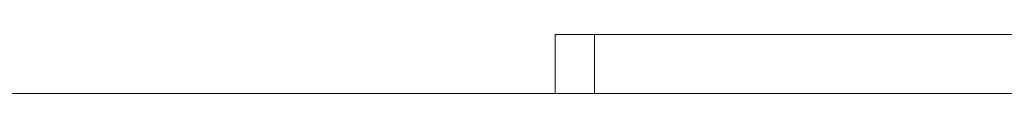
# Model space of a CAD drawing. Header units: inches. Extents: x 513 to 854, y 267 to 501.
# Tile 117 of 214: x 755.536 to 758.042, y 403.483 to 403.633. Entities that reach past the tile are written whole.
import ezdxf

# ---------------------------------------------------------------- set-up
doc = ezdxf.new("R2010")
doc.units = ezdxf.units.IN
doc.header["$MEASUREMENT"] = 0
doc.layers.add('1', color=7, linetype='Continuous')

# ---------------------------------------------------------------- blocks, each defined once
blk = doc.blocks.new('block 1884')
at = {"layer": '1', "color": 155, "lineweight": 18, "true_color": 0x4c7299}
blk.add_lwpolyline([(758.0987, 403.6333), (756.9987, 403.6333)], dxfattribs=at)
blk = doc.blocks.new('block 1885')
at = {"layer": '1', "color": 155, "lineweight": 18, "true_color": 0x4c7299}
blk.add_lwpolyline([(756.8987, 403.6333), (756.9987, 403.6333)], dxfattribs=at)
blk = doc.blocks.new('block 2105')
at = {"layer": '1', "color": 155, "lineweight": 18, "true_color": 0x4c7299}
blk.add_lwpolyline([(756.8987, 403.4833), (756.8987, 403.6333)], dxfattribs=at)
blk = doc.blocks.new('block 2106')
at = {"layer": '1', "color": 155, "lineweight": 13, "true_color": 0x4c7299}
blk.add_lwpolyline([(756.9987, 403.6333), (756.9987, 403.4833)], dxfattribs=at)
blk = doc.blocks.new('block 2168')
at = {"layer": '1', "color": 18, "lineweight": 13, "true_color": 0x4c0000}
blk.add_lwpolyline([(779.0812, 403.4833), (677.2983, 403.4833)], dxfattribs=at)
blk = doc.blocks.new('block 2186')
at = {"layer": '1', "color": 18, "lineweight": 13, "true_color": 0x4c0000}
blk.add_lwpolyline([(779.0812, 403.4833), (677.2983, 403.4833)], dxfattribs=at)
blk = doc.blocks.new('block 2240')
at = {"layer": '1', "color": 18, "lineweight": 13, "true_color": 0x4c0000}
blk.add_lwpolyline([(677.2983, 403.4833), (790.4199, 403.4833)], dxfattribs=at)
blk = doc.blocks.new('block 2266')
at = {"layer": '1', "color": 18, "lineweight": 13, "true_color": 0x4c0000}
blk.add_lwpolyline([(677.2983, 403.4833), (790.4199, 403.4833)], dxfattribs=at)
blk = doc.blocks.new('block 6027')
at = {"layer": '1', "color": 155, "lineweight": 18, "true_color": 0x4c7299}
blk.add_lwpolyline([(779.0812, 403.4833), (677.2983, 403.4833)], dxfattribs=at)
blk = doc.blocks.new('block 6041')
at = {"layer": '1', "color": 18, "lineweight": 18, "true_color": 0x4c0000}
blk.add_lwpolyline([(735.3373, 403.4833), (773.7342, 403.4833), (783.3334, 403.4833), (788.133, 403.4833), (790.4199, 403.4833), (790.5966, 403.4833), (791.3852, 403.4833), (793.7622, 403.4833), (794.6382, 403.4833), (794.9199, 403.4833), (799.3818, 403.4833), (803.9605, 403.4833), (803.7396, 403.4833), (802.5397, 403.4833), (797.7401, 403.4833), (783.0904, 403.4833), (780.8395, 403.4833), (779.1421, 403.4833), (778.8421, 403.4833), (777.6422, 403.4833), (775.2424, 403.4833), (765.6432, 403.4833), (746.4447, 403.4833), (708.0478, 403.4833)], dxfattribs=at)
blk = doc.blocks.new('block 6169')
at = {"layer": '1', "color": 18, "lineweight": 18, "true_color": 0x4c0000}
blk.add_open_spline([(756.5469, 403.4833), (756.5515, 403.4833), (756.5574, 403.4833), (756.5574, 403.4833), (756.5574, 403.4833), (756.5657, 403.4833), (756.5657, 403.4833), (756.5657, 403.4833), (756.5764, 403.4833), (756.5764, 403.4833), (756.5764, 403.4833), (756.5893, 403.4833), (756.5893, 403.4833), (756.5893, 403.4833), (756.6043, 403.4833), (756.6043, 403.4833), (756.6043, 403.4833), (756.621, 403.4833), (756.621, 403.4833), (756.621, 403.4833), (756.6392, 403.4833), (756.6392, 403.4833), (756.6392, 403.4833), (756.6586, 403.4833), (756.6586, 403.4833), (756.6586, 403.4833), (756.6788, 403.4833), (756.6788, 403.4833), (756.6788, 403.4833), (756.7004, 403.4833), (756.7004, 403.4833), (756.7004, 403.4833), (756.7233, 403.4833), (756.7233, 403.4833), (756.7233, 403.4833), (756.7473, 403.4833), (756.7473, 403.4833), (756.7473, 403.4833), (756.797, 403.4833), (756.797, 403.4833), (756.797, 403.4833), (756.8468, 403.4833), (756.8468, 403.4833), (756.8468, 403.4833), (756.8708, 403.4833), (756.8708, 403.4833), (756.8708, 403.4833), (756.8937, 403.4833), (756.8937, 403.4833), (756.8937, 403.4833), (756.9152, 403.4833), (756.9152, 403.4833), (756.9152, 403.4833), (756.9355, 403.4833), (756.9355, 403.4833), (756.9355, 403.4833), (756.9549, 403.4833), (756.9549, 403.4833), (756.9549, 403.4833), (756.9731, 403.4833), (756.9731, 403.4833), (756.9731, 403.4833), (756.9898, 403.4833), (756.9898, 403.4833), (756.9898, 403.4833), (757.0048, 403.4833), (757.0048, 403.4833), (757.0048, 403.4833), (757.0177, 403.4833), (757.0177, 403.4833), (757.0177, 403.4833), (757.0284, 403.4833), (757.0284, 403.4833), (757.0284, 403.4833), (757.0367, 403.4833), (757.0367, 403.4833), (757.0367, 403.4833), (757.0426, 403.4833), (757.0426, 403.4833), (757.0426, 403.4833), (757.0367, 403.4833), (757.0367, 403.4833), (757.0367, 403.4833), (757.0284, 403.4833), (757.0284, 403.4833), (757.0284, 403.4833), (757.0177, 403.4833), (757.0177, 403.4833), (757.0177, 403.4833), (757.0048, 403.4833), (757.0048, 403.4833), (757.0048, 403.4833), (756.9898, 403.4833), (756.9898, 403.4833), (756.9898, 403.4833), (756.9731, 403.4833), (756.9731, 403.4833), (756.9731, 403.4833), (756.9549, 403.4833), (756.9549, 403.4833), (756.9549, 403.4833), (756.9355, 403.4833), (756.9355, 403.4833), (756.9355, 403.4833), (756.9152, 403.4833), (756.9152, 403.4833), (756.9152, 403.4833), (756.8937, 403.4833), (756.8937, 403.4833), (756.8937, 403.4833), (756.8708, 403.4833), (756.8708, 403.4833), (756.8708, 403.4833), (756.8468, 403.4833), (756.8468, 403.4833), (756.8468, 403.4833), (756.797, 403.4833), (756.797, 403.4833), (756.797, 403.4833), (756.7473, 403.4833), (756.7473, 403.4833), (756.7473, 403.4833), (756.7233, 403.4833), (756.7233, 403.4833), (756.7233, 403.4833), (756.7004, 403.4833), (756.7004, 403.4833), (756.7004, 403.4833), (756.6788, 403.4833), (756.6788, 403.4833), (756.6788, 403.4833), (756.6586, 403.4833), (756.6586, 403.4833), (756.6586, 403.4833), (756.6392, 403.4833), (756.6392, 403.4833), (756.6392, 403.4833), (756.621, 403.4833), (756.621, 403.4833), (756.621, 403.4833), (756.6043, 403.4833), (756.6043, 403.4833), (756.6043, 403.4833), (756.5893, 403.4833), (756.5893, 403.4833), (756.5893, 403.4833), (756.5764, 403.4833), (756.5764, 403.4833), (756.5764, 403.4833), (756.5657, 403.4833), (756.5657, 403.4833), (756.5657, 403.4833), (756.5574, 403.4833), (756.5574, 403.4833), (756.5574, 403.4833), (756.5515, 403.4833), (756.5515, 403.4833)], degree=3, knots=[0, 0, 0, 0, 1, 1, 1, 2, 2, 2, 3, 3, 3, 4, 4, 4, 5, 5, 5, 6, 6, 6, 7, 7, 7, 8, 8, 8, 9, 9, 9, 10, 10, 10, 11, 11, 11, 12, 12, 12, 13, 13, 13, 14, 14, 14, 15, 15, 15, 16, 16, 16, 17, 17, 17, 18, 18, 18, 19, 19, 19, 20, 20, 20, 21, 21, 21, 22, 22, 22, 23, 23, 23, 24, 24, 24, 25, 25, 25, 26, 26, 26, 27, 27, 27, 28, 28, 28, 29, 29, 29, 30, 30, 30, 31, 31, 31, 32, 32, 32, 33, 33, 33, 34, 34, 34, 35, 35, 35, 36, 36, 36, 37, 37, 37, 38, 38, 38, 39, 39, 39, 40, 40, 40, 41, 41, 41, 42, 42, 42, 43, 43, 43, 44, 44, 44, 45, 45, 45, 46, 46, 46, 47, 47, 47, 48, 48, 48, 49, 49, 49, 50, 50, 50, 51, 51, 51, 52, 52, 52, 52], dxfattribs=at)
blk = doc.blocks.new('block 6218')
at = {"layer": '1', "color": 18, "lineweight": 13, "true_color": 0x4c0000}
blk.add_open_spline([(756.5469, 403.4833), (756.5515, 403.4833), (756.5574, 403.4833), (756.5574, 403.4833), (756.5574, 403.4833), (756.5657, 403.4833), (756.5657, 403.4833), (756.5657, 403.4833), (756.5764, 403.4833), (756.5764, 403.4833), (756.5764, 403.4833), (756.5893, 403.4833), (756.5893, 403.4833), (756.5893, 403.4833), (756.6043, 403.4833), (756.6043, 403.4833), (756.6043, 403.4833), (756.621, 403.4833), (756.621, 403.4833), (756.621, 403.4833), (756.6392, 403.4833), (756.6392, 403.4833), (756.6392, 403.4833), (756.6586, 403.4833), (756.6586, 403.4833), (756.6586, 403.4833), (756.6788, 403.4833), (756.6788, 403.4833), (756.6788, 403.4833), (756.7004, 403.4833), (756.7004, 403.4833), (756.7004, 403.4833), (756.7233, 403.4833), (756.7233, 403.4833), (756.7233, 403.4833), (756.7473, 403.4833), (756.7473, 403.4833), (756.7473, 403.4833), (756.797, 403.4833), (756.797, 403.4833), (756.797, 403.4833), (756.8468, 403.4833), (756.8468, 403.4833), (756.8468, 403.4833), (756.8708, 403.4833), (756.8708, 403.4833), (756.8708, 403.4833), (756.8937, 403.4833), (756.8937, 403.4833), (756.8937, 403.4833), (756.9152, 403.4833), (756.9152, 403.4833), (756.9152, 403.4833), (756.9355, 403.4833), (756.9355, 403.4833), (756.9355, 403.4833), (756.9549, 403.4833), (756.9549, 403.4833), (756.9549, 403.4833), (756.9731, 403.4833), (756.9731, 403.4833), (756.9731, 403.4833), (756.9898, 403.4833), (756.9898, 403.4833), (756.9898, 403.4833), (757.0048, 403.4833), (757.0048, 403.4833), (757.0048, 403.4833), (757.0177, 403.4833), (757.0177, 403.4833), (757.0177, 403.4833), (757.0284, 403.4833), (757.0284, 403.4833), (757.0284, 403.4833), (757.0367, 403.4833), (757.0367, 403.4833), (757.0367, 403.4833), (757.0426, 403.4833), (757.0426, 403.4833), (757.0426, 403.4833), (757.0367, 403.4833), (757.0367, 403.4833), (757.0367, 403.4833), (757.0284, 403.4833), (757.0284, 403.4833), (757.0284, 403.4833), (757.0177, 403.4833), (757.0177, 403.4833), (757.0177, 403.4833), (757.0048, 403.4833), (757.0048, 403.4833), (757.0048, 403.4833), (756.9898, 403.4833), (756.9898, 403.4833), (756.9898, 403.4833), (756.9731, 403.4833), (756.9731, 403.4833), (756.9731, 403.4833), (756.9549, 403.4833), (756.9549, 403.4833), (756.9549, 403.4833), (756.9355, 403.4833), (756.9355, 403.4833), (756.9355, 403.4833), (756.9152, 403.4833), (756.9152, 403.4833), (756.9152, 403.4833), (756.8937, 403.4833), (756.8937, 403.4833), (756.8937, 403.4833), (756.8708, 403.4833), (756.8708, 403.4833), (756.8708, 403.4833), (756.8468, 403.4833), (756.8468, 403.4833), (756.8468, 403.4833), (756.797, 403.4833), (756.797, 403.4833), (756.797, 403.4833), (756.7473, 403.4833), (756.7473, 403.4833), (756.7473, 403.4833), (756.7233, 403.4833), (756.7233, 403.4833), (756.7233, 403.4833), (756.7004, 403.4833), (756.7004, 403.4833), (756.7004, 403.4833), (756.6788, 403.4833), (756.6788, 403.4833), (756.6788, 403.4833), (756.6586, 403.4833), (756.6586, 403.4833), (756.6586, 403.4833), (756.6392, 403.4833), (756.6392, 403.4833), (756.6392, 403.4833), (756.621, 403.4833), (756.621, 403.4833), (756.621, 403.4833), (756.6043, 403.4833), (756.6043, 403.4833), (756.6043, 403.4833), (756.5893, 403.4833), (756.5893, 403.4833), (756.5893, 403.4833), (756.5764, 403.4833), (756.5764, 403.4833), (756.5764, 403.4833), (756.5657, 403.4833), (756.5657, 403.4833), (756.5657, 403.4833), (756.5574, 403.4833), (756.5574, 403.4833), (756.5574, 403.4833), (756.5515, 403.4833), (756.5515, 403.4833)], degree=3, knots=[0, 0, 0, 0, 1, 1, 1, 2, 2, 2, 3, 3, 3, 4, 4, 4, 5, 5, 5, 6, 6, 6, 7, 7, 7, 8, 8, 8, 9, 9, 9, 10, 10, 10, 11, 11, 11, 12, 12, 12, 13, 13, 13, 14, 14, 14, 15, 15, 15, 16, 16, 16, 17, 17, 17, 18, 18, 18, 19, 19, 19, 20, 20, 20, 21, 21, 21, 22, 22, 22, 23, 23, 23, 24, 24, 24, 25, 25, 25, 26, 26, 26, 27, 27, 27, 28, 28, 28, 29, 29, 29, 30, 30, 30, 31, 31, 31, 32, 32, 32, 33, 33, 33, 34, 34, 34, 35, 35, 35, 36, 36, 36, 37, 37, 37, 38, 38, 38, 39, 39, 39, 40, 40, 40, 41, 41, 41, 42, 42, 42, 43, 43, 43, 44, 44, 44, 45, 45, 45, 46, 46, 46, 47, 47, 47, 48, 48, 48, 49, 49, 49, 50, 50, 50, 51, 51, 51, 52, 52, 52, 52], dxfattribs=at)
blk = doc.blocks.new('block 6256')
at = {"layer": '1', "color": 18, "lineweight": 13, "true_color": 0x4c0000}
blk.add_lwpolyline([(735.3373, 403.4833), (773.7342, 403.4833), (783.3334, 403.4833), (788.133, 403.4833), (790.4199, 403.4833), (790.5966, 403.4833), (791.3852, 403.4833), (793.7622, 403.4833), (794.6382, 403.4833), (794.9199, 403.4833), (799.3818, 403.4833), (803.9605, 403.4833), (803.7396, 403.4833), (802.5397, 403.4833), (797.7401, 403.4833), (783.0904, 403.4833), (780.8395, 403.4833), (779.1421, 403.4833), (778.8421, 403.4833), (777.6422, 403.4833), (775.2424, 403.4833), (765.6432, 403.4833), (746.4447, 403.4833), (708.0478, 403.4833)], dxfattribs=at)
blk = doc.blocks.new('block 6331')
at = {"layer": '1', "color": 18, "lineweight": 18, "true_color": 0x4c0000}
blk.add_open_spline([(757.6581, 403.4833), (759.4073, 403.4833), (761.1565, 403.4833), (762.9058, 403.4833), (762.2643, 403.4833), (761.3262, 403.4833), (760.2819, 403.4833), (759.2377, 403.4833), (758.2996, 403.4833), (757.6581, 403.4833)], degree=3, knots=[0, 0, 0, 0, 1, 1, 1, 2, 2, 2, 3, 3, 3, 3], dxfattribs=at)
blk = doc.blocks.new('block 6332')
at = {"layer": '1', "color": 18, "lineweight": 18, "true_color": 0x4c0000}
blk.add_open_spline([(757.5236, 403.4833), (758.1934, 403.4833), (759.1808, 403.4833), (760.2819, 403.4833), (761.3831, 403.4833), (762.3705, 403.4833), (763.0402, 403.4833), (763.0504, 403.4833), (763.0557, 403.4833), (763.0557, 403.4833), (763.0557, 403.4833), (763.0246, 403.4833), (762.9806, 403.4833), (761.1815, 403.4833), (759.3823, 403.4833), (757.5831, 403.4833), (757.5392, 403.4833), (757.5082, 403.4833), (757.5082, 403.4833), (757.5082, 403.4833), (757.5135, 403.4833), (757.5236, 403.4833)], degree=3, knots=[0, 0, 0, 0, 1, 1, 1, 2, 2, 2, 3, 3, 3, 4, 4, 4, 5, 5, 5, 6, 6, 6, 7, 7, 7, 7], dxfattribs=at)
blk = doc.blocks.new('block 6357')
at = {"layer": '1', "color": 18, "lineweight": 18, "true_color": 0x4c0000}
blk.add_open_spline([(757.0705, 403.4833), (757.2172, 403.4833), (757.3639, 403.4833), (757.5106, 403.4833), (757.3639, 403.4833), (757.2172, 403.4833), (757.0705, 403.4833)], degree=3, knots=[0, 0, 0, 0, 1, 1, 1, 2, 2, 2, 2], dxfattribs=at)
blk = doc.blocks.new('block 6363')
at = {"layer": '1', "color": 18, "lineweight": 13, "true_color": 0x4c0000}
blk.add_open_spline([(756.7105, 403.4833), (756.3771, 403.4833), (756.0438, 403.4833), (755.7104, 403.4833)], degree=3, dxfattribs=at)
blk = doc.blocks.new('block 6364')
at = {"layer": '1', "color": 18, "lineweight": 13, "true_color": 0x4c0000}
blk.add_open_spline([(755.7104, 403.4833), (756.0438, 403.4833), (756.3771, 403.4833), (756.7105, 403.4833)], degree=3, dxfattribs=at)
blk = doc.blocks.new('block 6369')
at = {"layer": '1', "color": 18, "lineweight": 18, "true_color": 0x4c0000}
blk.add_open_spline([(750.0604, 403.4833), (752.0604, 403.4833), (754.0604, 403.4833), (756.0605, 403.4833), (754.0604, 403.4833), (752.0604, 403.4833), (750.0604, 403.4833)], degree=3, knots=[0, 0, 0, 0, 1, 1, 1, 2, 2, 2, 2], dxfattribs=at)
blk = doc.blocks.new('block 6370')
at = {"layer": '1', "color": 18, "lineweight": 18, "true_color": 0x4c0000}
blk.add_open_spline([(750.0104, 403.4833), (752.0438, 403.4833), (754.0771, 403.4833), (756.1105, 403.4833), (754.0771, 403.4833), (752.0438, 403.4833), (750.0104, 403.4833)], degree=3, knots=[0, 0, 0, 0, 1, 1, 1, 2, 2, 2, 2], dxfattribs=at)
blk = doc.blocks.new('block 6385')
at = {"layer": '1', "color": 18, "lineweight": 13, "true_color": 0x4c0000}
blk.add_open_spline([(757.5236, 403.4833), (758.1934, 403.4833), (759.1808, 403.4833), (760.2819, 403.4833), (761.3831, 403.4833), (762.3705, 403.4833), (763.0402, 403.4833), (763.0504, 403.4833), (763.0557, 403.4833), (763.0557, 403.4833), (763.0557, 403.4833), (763.0246, 403.4833), (762.9806, 403.4833), (761.1815, 403.4833), (759.3823, 403.4833), (757.5831, 403.4833), (757.5392, 403.4833), (757.5082, 403.4833), (757.5082, 403.4833), (757.5082, 403.4833), (757.5135, 403.4833), (757.5236, 403.4833)], degree=3, knots=[0, 0, 0, 0, 1, 1, 1, 2, 2, 2, 3, 3, 3, 4, 4, 4, 5, 5, 5, 6, 6, 6, 7, 7, 7, 7], dxfattribs=at)
blk = doc.blocks.new('block 6393')
at = {"layer": '1', "color": 18, "lineweight": 13, "true_color": 0x4c0000}
blk.add_open_spline([(757.6581, 403.4833), (759.4073, 403.4833), (761.1565, 403.4833), (762.9058, 403.4833), (762.2643, 403.4833), (761.3262, 403.4833), (760.2819, 403.4833), (759.2377, 403.4833), (758.2996, 403.4833), (757.6581, 403.4833)], degree=3, knots=[0, 0, 0, 0, 1, 1, 1, 2, 2, 2, 3, 3, 3, 3], dxfattribs=at)
blk = doc.blocks.new('block 6437')
at = {"layer": '1', "color": 18, "lineweight": 13, "true_color": 0x4c0000}
blk.add_open_spline([(756.5604, 403.4833), (756.2271, 403.4833), (755.8938, 403.4833), (755.5604, 403.4833)], degree=3, dxfattribs=at)
blk = doc.blocks.new('block 6438')
at = {"layer": '1', "color": 18, "lineweight": 13, "true_color": 0x4c0000}
blk.add_open_spline([(755.5604, 403.4833), (755.8938, 403.4833), (756.2271, 403.4833), (756.5604, 403.4833)], degree=3, dxfattribs=at)
blk = doc.blocks.new('block 6439')
at = {"layer": '1', "color": 18, "lineweight": 18, "true_color": 0x4c0000}
blk.add_open_spline([(759.7104, 403.4833), (758.5438, 403.4833), (757.3771, 403.4833), (756.2104, 403.4833), (757.3771, 403.4833), (758.5438, 403.4833), (759.7105, 403.4833)], degree=3, knots=[0, 0, 0, 0, 1, 1, 1, 2, 2, 2, 2], dxfattribs=at)
blk = doc.blocks.new('block 6440')
at = {"layer": '1', "color": 18, "lineweight": 18, "true_color": 0x4c0000}
blk.add_open_spline([(759.7604, 403.4833), (758.5604, 403.4833), (757.3604, 403.4833), (756.1604, 403.4833), (757.3604, 403.4833), (758.5604, 403.4833), (759.7605, 403.4833)], degree=3, knots=[0, 0, 0, 0, 1, 1, 1, 2, 2, 2, 2], dxfattribs=at)

msp = doc.modelspace()

# ---------------------------------------------------------------- block references
at = {"layer": '1'}
for name in ['block 1885', 'block 2105', 'block 1884', 'block 2106', 'block 6041', 'block 6256', 'block 2168', 'block 2186', 'block 2240', 'block 2266', 'block 6027', 'block 6370', 'block 6369', 'block 6437', 'block 6438', 'block 6363', 'block 6364', 'block 6440', 'block 6439', 'block 6169', 'block 6218', 'block 6357', 'block 6332', 'block 6385', 'block 6331', 'block 6393']:
    msp.add_blockref(name, (0, 0), dxfattribs=at)

doc.saveas('drawing.dxf')
